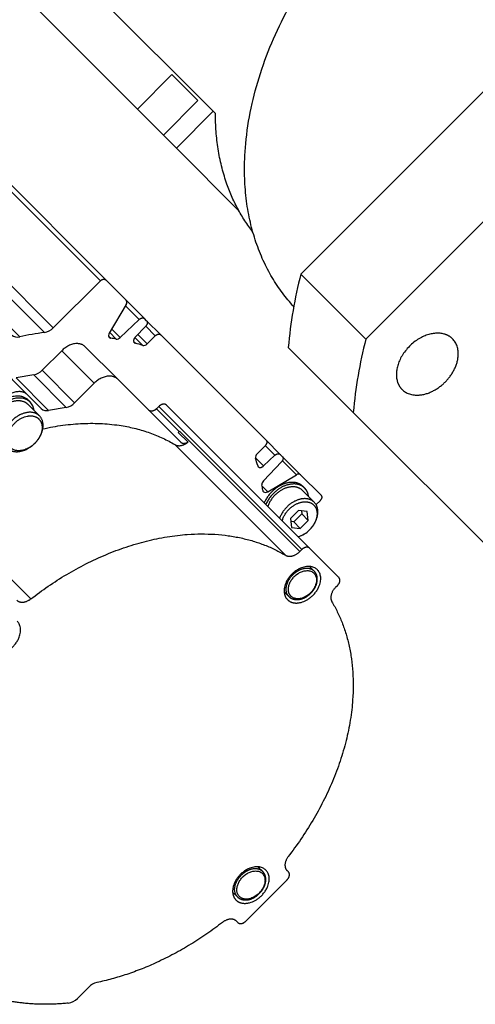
# Model space of a CAD drawing. Extents: x 25137 to 26822, y -7827 to -6639.
# Tile 11 of 20: x 26365 to 26400, y -6956 to -6881. Entities that reach past the tile are written whole.
import ezdxf

# ---------------------------------------------------------------- set-up
doc = ezdxf.new("R2010")
doc.units = 0
doc.header["$LTSCALE"] = 25.4
doc.layers.get('0').update_dxf_attribs({"linetype": 'CONTINUOUS'})

msp = doc.modelspace()

# ---------------------------------------------------------------- linework, layer by layer
for p, q in [((26379.8064281, -6887.6560073), (26337.3064281, -6845.1560073)), ((26373.978001, -6887.4844345), (26338.978001, -6852.4844345)), ((26371.5494787, -6900.6122613), (26333.6744787, -6862.7372613)), ((26333.2545111, -6862.8093164), (26371.1295111, -6900.6843164)), ((26329.6364189, -6866.4274086), (26367.5114189, -6904.3024086)), ((26386.5487657, -6900.1636698), (26420.5983619, -6866.1140736)), ((26327.0482704, -6867.1118662), (26364.9232704, -6904.9868662)), ((26328.9567652, -6866.7844203), (26366.8317652, -6904.6594203)), ((26391.5487657, -6905.1636698), (26425.5983619, -6871.1140736)), ((26373.978001, -6887.4844345), (26376.6296514, -6884.832784)), ((26378.6296514, -6886.832784), (26376.6296514, -6884.832784)), ((26375.978001, -6889.4844345), (26378.6296514, -6886.832784)), ((26373.978001, -6887.4844345), (26375.978001, -6889.4844345)), ((26376.978001, -6890.4844345), (26379.8064281, -6887.6560073)), ((26379.9809423, -6887.8305215), (26379.8064281, -6887.6560073)), ((26376.978001, -6890.4844345), (26375.978001, -6889.4844345)), ((26381.7657866, -6895.27222), (26376.978001, -6890.4844345)), ((26373.1175341, -6902.1803167), (26371.5494787, -6900.6122613)), ((26391.5487657, -6905.1636698), (26386.5487657, -6900.1636698)), ((26367.5114189, -6904.3024086), (26371.1295111, -6900.6843164)), ((26373.119129, -6902.5056526), (26371.8137939, -6904.7157363)), ((26373.0630192, -6902.6006531), (26374.1143415, -6903.6519754)), ((26374.5256174, -6903.5884), (26373.1175341, -6902.1803167)), ((26374.6866601, -6903.7494427), (26374.5256174, -6903.5884)), ((26372.0029438, -6904.3954836), (26372.6516408, -6905.0441807)), ((26372.6516408, -6905.0441807), (26374.1143415, -6903.6519754)), ((26374.6230847, -6904.1607186), (26373.8010639, -6905.0243631)), ((26374.6147111, -6904.1695163), (26375.3541632, -6904.9089685)), ((26375.7741308, -6904.8369134), (26374.6866601, -6903.7494427)), ((26371.7625932, -6904.9311388), (26371.9253223, -6905.0938679)), ((26371.8460136, -6904.6611846), (26372.3444653, -6905.1596364)), ((26373.7834913, -6905.043843), (26374.3878068, -6905.6481584)), ((26374.0080181, -6904.8069296), (26374.7321101, -6905.5310216)), ((26374.7321101, -6905.5310216), (26375.3541632, -6904.9089685)), ((26383.8755225, -6912.9383051), (26375.7741308, -6904.8369134)), ((26372.4660692, -6908.2463663), (26369.9660692, -6905.7463663)), ((26373.6901086, -6905.3520873), (26373.8210403, -6905.483019)), ((26390.5808936, -6910.8048415), (26385.5808936, -6905.8048415)), ((26368.155409, -6906.0570264), (26366.652251, -6907.5601844)), ((26370.655409, -6908.5570264), (26368.155409, -6906.0570264)), ((26365.5252052, -6909.4372302), (26363.0627052, -6906.9747302)), ((26366.0058044, -6907.9137378), (26364.6487586, -6908.1465701)), ((26367.1487586, -6910.6465701), (26364.6487586, -6908.1465701)), ((26368.5058044, -6910.4137378), (26366.0058044, -6907.9137378)), ((26369.152251, -6910.0601844), (26366.652251, -6907.5601844)), ((26370.655409, -6908.5570264), (26369.152251, -6910.0601844)), ((26377.3410692, -6913.1213663), (26372.4660692, -6908.2463663)), ((26366.5880984, -6910.5001235), (26365.5252052, -6909.4372302)), ((26365.5466518, -6910.1657836), (26366.4466518, -6911.0657836)), ((26365.5984285, -6909.8640069), (26365.7234285, -6909.9890069)), ((26368.5058044, -6910.4137378), (26367.1487586, -6910.6465701)), ((26375.6213993, -6910.3410362), (26375.4446226, -6910.5178129)), ((26386.6213993, -6921.3410362), (26375.6213993, -6910.3410362)), ((26387.2249527, -6921.2374828), (26376.2249527, -6910.2374828)), ((26377.1942325, -6912.2674227), (26375.4446226, -6910.5178129)), ((26414.657594, -6934.8815418), (26390.5808936, -6910.8048415)), ((26377.1232026, -6912.3301992), (26377.8732026, -6913.0801992)), ((26386.4725502, -6921.4898853), (26377.2225502, -6912.2398853)), ((26376.865431, -6913.2745193), (26385.365431, -6921.7745193)), ((26383.8034674, -6913.3582726), (26383.1814143, -6913.9803258)), ((26383.8119471, -6913.349581), (26384.5517172, -6914.0893511)), ((26384.9629932, -6914.0257758), (26383.8755224, -6912.9383051)), ((26383.6880728, -6914.9113719), (26384.5517172, -6914.0893511)), ((26385.1240358, -6914.1868185), (26384.9629932, -6914.0257758)), ((26386.5321192, -6915.5949018), (26385.1240358, -6914.1868185)), ((26383.0551559, -6914.2784551), (26383.6880728, -6914.9113719)), ((26385.0604605, -6914.5980944), (26383.6682552, -6916.0607951)), ((26385.1256308, -6914.5121544), (26386.2067833, -6915.5933069)), ((26383.9966995, -6916.898642), (26386.2067833, -6915.5933069)), ((26388.1001745, -6917.1629572), (26386.5321192, -6915.5949018)), ((26383.5701656, -6916.472108), (26383.9966995, -6916.898642)), ((26386.721273, -6916.4911624), (26386.846273, -6916.6161624)), ((26357.2705967, -6916.6364614), (26365.7705967, -6925.1364614)), ((26386.6694963, -6916.7929391), (26387.5819963, -6917.7054391)), ((26388.0281195, -6917.5829247), (26387.7224595, -6917.8885847)), ((26386.3632457, -6918.3491898), (26385.7508732, -6918.9615622)), ((26386.6132457, -6918.5991898), (26386.0008732, -6919.2115622)), ((26387.0444319, -6918.4180036), (26386.3632457, -6918.3491898)), ((26386.5903078, -6918.3721277), (26386.6132457, -6918.5991898)), ((26387.1132457, -6919.0991898), (26386.6132457, -6918.5991898)), ((26387.1132457, -6919.0991898), (26387.0444319, -6918.4180036)), ((26385.7508732, -6918.9615622), (26385.819687, -6919.6427484)), ((26386.0008732, -6919.2115622), (26385.7738112, -6919.1886243)), ((26386.5008732, -6919.7115622), (26386.0008732, -6919.2115622)), ((26386.5008732, -6919.7115622), (26387.1132457, -6919.0991898)), ((26385.819687, -6919.6427484), (26386.5008732, -6919.7115622)), ((26386.6213993, -6921.3410362), (26386.4725502, -6921.4898853)), ((26389.4749527, -6923.4874828), (26387.2249527, -6921.2374828)), ((26387.5803459, -6923.0070896), (26387.2098332, -6922.6365769)), ((26385.2652896, -6924.5811205), (26385.6358023, -6924.9516332)), ((26389.2225502, -6924.2398853), (26389.3713993, -6924.0910362)), ((26383.6194287, -6946.0930068), (26383.248916, -6945.722494)), ((26385.5917005, -6946.1207349), (26385.4864483, -6946.0154827)), ((26382.3061666, -6949.9062688), (26385.4881471, -6946.7242883)), ((26381.3043724, -6947.6670377), (26381.6748851, -6948.0375504)), ((26381.597361, -6949.90457), (26381.7026132, -6950.0098222)), ((26370.2478804, -6954.964555), (26369.3712641, -6955.8411714))]:
    msp.add_line(p, q)
for centre, radius, start, end in [((26419.8826366, -6908.786474), 34.4310862, 165.496650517, 175.032128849), ((26372.9053098, -6902.344029), 0.2680314, 322.914761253, 37.647009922), ((26366.636914, -6903.4630321), 1.2121517, 279.250326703, 316.174190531), ((26364.7521576, -6904.375267), 0.6350852, 228.170806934, 285.630520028), ((26369.8341628, -6927.8841605), 23.4180048, 97.366106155, 102.105114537), ((26372.028226, -6904.877357), 0.2685188, 142.994128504, 217.567642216), ((26371.9490864, -6904.903533), 0.1918127, 225.811457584, 262.883198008), ((26369.5565968, -6921.5582508), 16.6339041, 80.351601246, 81.813051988), ((26372.3785214, -6904.7838887), 0.3772878, 264.821119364, 316.377577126), ((26373.8675599, -6905.3036255), 0.1853271, 225.424610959, 255.462512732), ((26369.9000116, -6919.9953354), 15.0326908, 72.630323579, 74.880477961), ((26374.4584845, -6905.2913252), 0.3637655, 258.796473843, 318.781593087), ((26424.8826366, -6913.786474), 34.4310862, 165.496650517, 175.032128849), ((26365.7621469, -6906.7004609), 1.2375015, 281.355429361, 315.994670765), ((26364.9273468, -6910.7611329), 1.1090197, 5.756011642, 44.124821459), ((26368.2621469, -6909.2004609), 1.2375015, 281.355429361, 315.994670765), ((26367.0086188, -6910.0366385), 0.625824, 227.782510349, 282.939876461), ((26376.2264935, -6911.2439971), 1.4085177, 309.541222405, 315.00484763), ((26383.4210901, -6914.2539403), 0.3637435, 131.217113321, 191.211466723), ((26368.717088, -6918.8124277), 15.0327037, 15.119521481, 17.369538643), ((26383.4088104, -6914.844876), 0.185327, 194.537560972, 224.575392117), ((26386.3684069, -6915.8071261), 0.2680314, 52.35299003, 127.085238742), ((26383.928544, -6916.3339127), 0.3772844, 133.622255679, 185.180071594), ((26367.1541828, -6919.1558394), 16.6339065, 8.186949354, 9.648378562), ((26383.808903, -6916.7633494), 0.1918128, 187.116703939, 224.188536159), ((26383.8350789, -6916.6842099), 0.2685188, 232.432357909, 307.005870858), ((26386.0492708, -6917.3887164), 1.1099785, 5.773231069, 44.107602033), ((26385.7823818, -6918.4134468), 2.0094529, 285.91385759, 315.660282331), ((26385.5928575, -6918.2167499), 2.2824908, 289.520093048, 315.4539782), ((26386.195246, -6922.817198), 1.1324564, 3.26994863, 8.617323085), ((26385.4459054, -6923.566584), 1.1324055, 261.382556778, 266.730171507), ((26382.2343288, -6945.9031152), 1.1324564, 3.26994863, 8.617323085), ((26381.4849883, -6946.6525012), 1.1324055, 261.382556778, 266.730171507), ((26371.1468822, -6955.8371597), 1.2528539, 103.168840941, 135.853650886), ((26368.498195, -6955.0068303), 1.2076318, 277.889013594, 316.299376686)]:
    msp.add_arc(centre, radius, start, end)
for points, weights in [([(26385.9994289, -6902.6709393), (26373.8138864, -6889.398549), (26391.8235638, -6871.3888717)], [0.987839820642, 0.713318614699, 1]), ([(26382.8571701, -6896.934432), (26379.9792566, -6893.228224), (26379.9809423, -6887.8305215)], [0.988308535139, 0.959816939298, 1]), ([(26371.1295111, -6900.6843164), (26371.3755225, -6900.4383051), (26371.5494787, -6900.6122613)], [1, 0.707106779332, 1]), ([(26374.1143415, -6903.6519754), (26374.3576298, -6903.4204124), (26374.5256174, -6903.5884)], [1, 0.719339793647, 1]), ([(26374.6866601, -6903.7494427), (26374.8546477, -6903.9174303), (26374.6230847, -6904.1607186)], [1, 0.719339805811, 1]), ([(26373.8010639, -6905.0243631), (26373.569501, -6905.2676514), (26373.7374886, -6905.435639)], [1, 0.665212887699, 0.855171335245]), ([(26375.3541632, -6904.9089685), (26375.6001745, -6904.6629572), (26375.7741308, -6904.8369134)], [1, 0.707106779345, 1]), ([(26397.6500203, -6908.4653282), (26399.594564, -6906.5207846), (26398.219564, -6905.1457846)], [1, 0.633974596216, 0.803847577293]), ([(26369.9660692, -6905.7463663), (26369.2160692, -6904.9963663), (26368.155409, -6906.0570264)], [1, 0.707106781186, 1]), ([(26372.4660692, -6908.2463663), (26371.7160692, -6907.4963663), (26370.655409, -6908.5570264)], [1, 0.707106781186, 1]), ([(26394.3304767, -6909.0348719), (26395.7054767, -6910.4098719), (26397.6500203, -6908.4653282)], [0.803847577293, 0.633974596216, 1]), ([(26365.5984283, -6909.8640068), (26364.5984283, -6908.8640072), (26363.184215, -6910.2782205)], [0.954348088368, 0.690777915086, 1]), ([(26365.5252052, -6909.4372302), (26364.7752052, -6908.6872302), (26363.714545, -6909.7478904)], [1, 0.707106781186, 1]), ([(26376.2249527, -6910.2374828), (26375.9749527, -6909.9874828), (26375.6213993, -6910.3410362)], [1, 0.707106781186, 1]), ([(26375.4446226, -6910.5178129), (26375.0910692, -6910.8713663), (26374.8410692, -6910.6213663)], [1, 0.707106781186, 1]), ([(26366.7000251, -6912.063379), (26372.6166119, -6910.7528257), (26376.865431, -6913.2745193)], [0.98239428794, 0.937870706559, 1]), ([(26363.9717781, -6913.5406574), (26364.8467781, -6914.4156574), (26366.084215, -6913.1782205)], [1, 0.633974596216, 0.803847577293]), ([(26366.084215, -6913.1782205), (26364.9881994, -6914.274236), (26364.2131994, -6913.499236)], [0.803847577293, 0.633974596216, 1]), ([(26376.865431, -6913.2745193), (26377.314688, -6913.5411554), (26377.8732026, -6913.0801992)], [1, 0.808669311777, 1]), ([(26377.8732026, -6913.0801992), (26377.547491, -6913.3277881), (26377.3410692, -6913.1213663)], [1, 0.771113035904, 1]), ([(26383.8755225, -6912.9383051), (26384.0494787, -6913.1122613), (26383.8034674, -6913.3582726)], [1, 0.707106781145, 1]), ([(26384.5517172, -6914.0893511), (26384.7950056, -6913.8577882), (26384.9629932, -6914.0257758)], [1, 0.71933980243, 1]), ([(26385.1240358, -6914.1868185), (26385.2920234, -6914.3548061), (26385.0604605, -6914.5980944)], [1, 0.719339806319, 1]), ([(26383.2767968, -6914.9749473), (26383.4447844, -6915.1429349), (26383.6880728, -6914.9113719)], [0.855171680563, 0.665213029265, 1]), ([(26388.1001745, -6917.1629572), (26388.2741308, -6917.3369134), (26388.0281195, -6917.5829247)], [1, 0.707106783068, 1]), ([(26365.7705967, -6925.1364614), (26376.7352301, -6916.6524554), (26385.365431, -6921.7745193)], [1, 0.821398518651, 1]), ([(26385.365431, -6921.7745193), (26385.8815796, -6922.0808559), (26386.4725502, -6921.4898853)], [1, 0.767305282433, 1]), ([(26387.2249527, -6921.2374828), (26386.9749527, -6920.9874828), (26386.6213993, -6921.3410362)], [1, 0.707106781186, 1]), ([(26385.6358023, -6924.9516332), (26384.9483023, -6924.2641332), (26385.9205741, -6923.2918614)], [1, 0.633974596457, 0.803847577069]), ([(26385.7866906, -6924.9257449), (26385.1616906, -6924.3007449), (26386.0455741, -6923.4168614)], [1, 0.633974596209, 0.803847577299]), ([(26389.3713993, -6924.0910362), (26389.7249527, -6923.7374828), (26389.4749527, -6923.4874828)], [1, 0.707106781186, 1]), ([(26389.2225502, -6924.2398853), (26388.6315796, -6924.8308559), (26388.9379162, -6925.3470045)], [1, 0.767305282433, 1]), ([(26364.6969528, -6925.2259872), (26365.1148321, -6925.6438665), (26365.7705967, -6925.1364614)], [1, 0.767305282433, 1]), ([(26388.9379162, -6925.3470045), (26394.0599801, -6933.9772054), (26385.5759741, -6944.9418388)], [1, 0.821398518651, 1]), ([(26385.5759741, -6944.9418388), (26385.068569, -6945.5976034), (26385.4864483, -6946.0154827)], [1, 0.767305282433, 1]), ([(26381.6748851, -6948.0375504), (26380.9873851, -6947.3500504), (26381.9596569, -6946.3777786)], [1, 0.633974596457, 0.803847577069]), ([(26381.8257734, -6948.0116621), (26381.2007734, -6947.3866621), (26382.0846569, -6946.5027786)], [1, 0.633974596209, 0.803847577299]), ([(26385.4881471, -6946.7242883), (26385.8417005, -6946.3707349), (26385.5917005, -6946.1207349)], [1, 0.707106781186, 1]), ([(26381.597361, -6949.90457), (26381.1794817, -6949.4866907), (26380.5237171, -6949.9940958)], [1, 0.767305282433, 1]), ([(26380.5237171, -6949.9940958), (26375.9098947, -6953.5640917), (26370.8614553, -6954.6172521)], [1, 0.959866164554, 1]), ([(26381.7026132, -6950.0098222), (26381.9526132, -6950.2598222), (26382.3061666, -6949.9062688)], [1, 0.707106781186, 1]), ([(26368.6639481, -6956.2030329), (26365.4286047, -6956.5294057), (26362.6669866, -6955.6918577)], [1, 0.984536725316, 1])]:
    msp.add_rational_spline(points, weights, degree=2)
for points, weights, knots in [([(26398.219564, -6905.1457846), (26397.8511338, -6904.7773545), (26397.2715445, -6904.7188041), (26393.5250203, -6904.3403282), (26393.9034961, -6908.0868524), (26393.9620465, -6908.6664418), (26394.3304767, -6909.0348719)], [0.803847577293, 0.866025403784, 1, 0.5, 1, 0.866025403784, 0.803847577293], [0.24401693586, 0.24401693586, 0.24401693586, 0.33333333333, 0.33333333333, 0.66666666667, 0.66666666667, 0.75598306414, 0.75598306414, 0.75598306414]), ([(26362.8950014, -6912.8174341), (26362.183636, -6912.1060687), (26362.9006908, -6910.9223791), (26364.2391923, -6908.7128262), (26365.6670581, -6909.9368071), (26365.6962659, -6909.9618444), (26365.7234285, -6909.9890069)], [0.820504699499, 0.738111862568, 1, 0.601573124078, 1, 0.986633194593, 0.974163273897], [0.11423153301, 0.11423153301, 0.11423153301, 0.33333333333, 0.33333333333, 0.66666666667, 0.66666666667, 0.67784965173, 0.67784965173, 0.67784965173]), ([(26363.0717781, -6912.6406574), (26361.5562336, -6911.1251129), (26364.1701612, -6910.0267298), (26365.0414703, -6909.6606022), (26365.5466518, -6910.1657836)], [1, 0.5, 1, 0.75, 0.75], [0, 0, 0, 0.33333333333, 0.33333333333, 0.5, 0.5, 0.5]), ([(26366.4466518, -6911.0657836), (26365.9414703, -6910.5606022), (26365.0701612, -6910.9267298), (26362.4562336, -6912.0251129), (26363.9717781, -6913.5406574)], [0.75, 0.75, 1, 0.5, 1], [0.5, 0.5, 0.5, 0.66666666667, 0.66666666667, 1, 1, 1]), ([(26364.2131994, -6913.499236), (26362.8708601, -6912.1568966), (26365.186053, -6911.1840431), (26365.957784, -6910.8597585), (26366.4052305, -6911.307205)], [1, 0.5, 1, 0.75, 0.75], [0, 0, 0, 0.33333333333, 0.33333333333, 0.5, 0.5, 0.5]), ([(26366.084215, -6913.1782205), (26366.4157852, -6912.8466503), (26366.5857056, -6912.4422743), (26366.9518333, -6911.5709651), (26366.4466518, -6911.0657836)], [0.803847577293, 0.866025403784, 1, 0.75, 0.75], [0.24401693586, 0.24401693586, 0.24401693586, 0.33333333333, 0.33333333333, 0.5, 0.5, 0.5]), ([(26366.4052305, -6911.307205), (26366.8526769, -6911.7546515), (26366.5283924, -6912.5263824), (26366.3778914, -6912.884544), (26366.084215, -6913.1782205)], [0.75, 0.75, 1, 0.866025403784, 0.803847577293], [0.5, 0.5, 0.5, 0.66666666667, 0.66666666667, 0.75598306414, 0.75598306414, 0.75598306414]), ([(26386.721273, -6916.4911624), (26386.1439228, -6915.9138122), (26385.1481408, -6916.3322438), (26384.1523589, -6916.7506755), (26383.7339273, -6917.7464574)], [0.75, 0.75, 1, 0.75, 0.75], [0.5, 0.5, 0.5, 0.66666666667, 0.66666666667, 0.83333333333, 0.83333333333, 0.83333333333]), ([(26386.846273, -6916.6161624), (26386.2689228, -6916.0388122), (26385.2731408, -6916.4572438), (26384.2773589, -6916.8756755), (26383.8589273, -6917.8714574)], [0.75, 0.75, 1, 0.75, 0.75], [0.5, 0.5, 0.5, 0.66666666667, 0.66666666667, 0.83333333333, 0.83333333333, 0.83333333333]), ([(26386.6694963, -6916.7929391), (26386.1643148, -6916.2877576), (26385.2930057, -6916.6538853), (26384.3343467, -6917.0567178), (26384.0068824, -6918.0194124)], [0.75, 0.75, 1, 0.731662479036, 0.7513450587], [0.5, 0.5, 0.5, 0.66666666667, 0.66666666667, 0.84555834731, 0.84555834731, 0.84555834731]), ([(26387.5819963, -6917.7054391), (26387.0768148, -6917.2002576), (26386.2055057, -6917.5663853), (26385.2468467, -6917.9692178), (26384.9193824, -6918.9319124)], [0.75, 0.75, 1, 0.731662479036, 0.7513450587], [0.5, 0.5, 0.5, 0.66666666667, 0.66666666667, 0.84555834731, 0.84555834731, 0.84555834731]), ([(26385.116548, -6919.1290781), (26385.3661762, -6918.186835), (26386.3069111, -6917.7915344), (26387.0910893, -6917.4620195), (26387.5457526, -6917.9166828)], [0.755084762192, 0.714346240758, 1, 0.75, 0.75], [0.14289749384, 0.14289749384, 0.14289749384, 0.33333333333, 0.33333333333, 0.5, 0.5, 0.5]), ([(26387.2195595, -6919.817876), (26387.5511297, -6919.4863058), (26387.7210501, -6919.0819298), (26388.0871778, -6918.2106206), (26387.5819963, -6917.7054391)], [0.803847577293, 0.866025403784, 1, 0.75, 0.75], [0.24401693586, 0.24401693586, 0.24401693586, 0.33333333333, 0.33333333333, 0.5, 0.5, 0.5]), ([(26387.5457526, -6917.9166828), (26388.000416, -6918.3713462), (26387.6709011, -6919.1555244), (26387.5179727, -6919.5194628), (26387.2195595, -6919.817876)], [0.75, 0.75, 1, 0.866025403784, 0.803847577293], [0.5, 0.5, 0.5, 0.66666666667, 0.66666666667, 0.75598306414, 0.75598306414, 0.75598306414]), ([(26387.8196226, -6922.8928129), (26386.4123313, -6921.4855216), (26385.3924042, -6923.91274), (26385.0524285, -6924.7218128), (26385.5215256, -6925.1909099)], [1, 0.5, 1, 0.75, 0.75], [0, 0, 0, 0.33333333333, 0.33333333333, 0.5, 0.5, 0.5]), ([(26385.5215256, -6925.1909099), (26385.9906227, -6925.660007), (26386.7996955, -6925.3200313), (26389.2269139, -6924.3001041), (26387.8196226, -6922.8928129)], [0.75, 0.75, 1, 0.5, 1], [0.5, 0.5, 0.5, 0.66666666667, 0.66666666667, 1, 1, 1]), ([(26386.0455741, -6923.4168614), (26386.2824099, -6923.1800255), (26386.5712499, -6923.0586538), (26388.438341, -6922.2740944), (26387.6537817, -6924.1411855), (26386.8692224, -6926.0082766), (26385.7866906, -6924.9257449)], [0.803847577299, 0.866025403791, 1, 0.5, 1, 0.5, 1], [0.24401693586, 0.24401693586, 0.24401693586, 0.33333333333, 0.33333333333, 0.66666666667, 0.66666666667, 1, 1, 1]), ([(26387.5803459, -6923.0070896), (26387.1834176, -6922.6101613), (26386.4988175, -6922.897833), (26386.1810935, -6923.0313419), (26385.9205741, -6923.2918614)], [0.75, 0.75, 1, 0.866025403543, 0.803847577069], [0.5, 0.5, 0.5, 0.66666666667, 0.66666666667, 0.7559830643, 0.7559830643, 0.7559830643]), ([(26362.4356084, -6929.1518271), (26362.9047055, -6929.6209242), (26363.7137783, -6929.2809485), (26366.1409967, -6928.2610213), (26364.7337054, -6926.8537301)], [0.75, 0.75, 1, 0.5, 1], [0.5, 0.5, 0.5, 0.66666666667, 0.66666666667, 1, 1, 1]), ([(26383.8587054, -6945.9787301), (26382.4514141, -6944.5714388), (26381.431487, -6946.9986572), (26381.0915113, -6947.80773), (26381.5606084, -6948.2768271)], [1, 0.5, 1, 0.75, 0.75], [0, 0, 0, 0.33333333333, 0.33333333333, 0.5, 0.5, 0.5]), ([(26381.5606084, -6948.2768271), (26382.0297055, -6948.7459242), (26382.8387783, -6948.4059485), (26385.2659967, -6947.3860213), (26383.8587054, -6945.9787301)], [0.75, 0.75, 1, 0.5, 1], [0.5, 0.5, 0.5, 0.66666666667, 0.66666666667, 1, 1, 1]), ([(26383.6194287, -6946.0930068), (26383.2225004, -6945.6960784), (26382.5379003, -6945.9837502), (26382.2201763, -6946.1172591), (26381.9596569, -6946.3777786)], [0.75, 0.75, 1, 0.866025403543, 0.803847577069], [0.5, 0.5, 0.5, 0.66666666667, 0.66666666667, 0.7559830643, 0.7559830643, 0.7559830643]), ([(26382.0846569, -6946.5027786), (26382.3214928, -6946.2659427), (26382.6103328, -6946.144571), (26384.4774238, -6945.3600116), (26383.6928645, -6947.2271027), (26382.9083052, -6949.0941938), (26381.8257734, -6948.0116621)], [0.803847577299, 0.866025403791, 1, 0.5, 1, 0.5, 1], [0.24401693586, 0.24401693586, 0.24401693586, 0.33333333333, 0.33333333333, 0.66666666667, 0.66666666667, 1, 1, 1])]:
    msp.add_rational_spline(points, weights, degree=2, knots=knots)
for points in [[(26385.6358023, -6924.9516332), (26385.7467915, -6925.0622582), (26386.0262913, -6925.1741691), (26386.3649418, -6925.1972628), (26386.6885308, -6925.1100724), (26387.0259353, -6924.9535451), (26387.4147082, -6924.6193444), (26387.7092783, -6924.1751608), (26387.8348372, -6923.6958088), (26387.7913335, -6923.3685872), (26387.6916002, -6923.1190662), (26387.5803459, -6923.0070896)], [(26381.6748851, -6948.0375504), (26381.7858743, -6948.1481754), (26382.0653741, -6948.2600863), (26382.4040246, -6948.2831799), (26382.7276136, -6948.1959896), (26383.0650181, -6948.0394623), (26383.453791, -6947.7052616), (26383.7483611, -6947.261078), (26383.87392, -6946.781726), (26383.8304163, -6946.4545044), (26383.730683, -6946.2049834), (26383.6194287, -6946.0930068)]]:
    msp.add_open_spline(points, degree=2, knots=[0, 0, 0, 0.0949970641, 0.1779210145, 0.2848967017, 0.3494209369, 0.4665992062, 0.5877469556, 0.7180074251, 0.8405589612, 0.904808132, 1, 1, 1])

doc.saveas('drawing.dxf')
